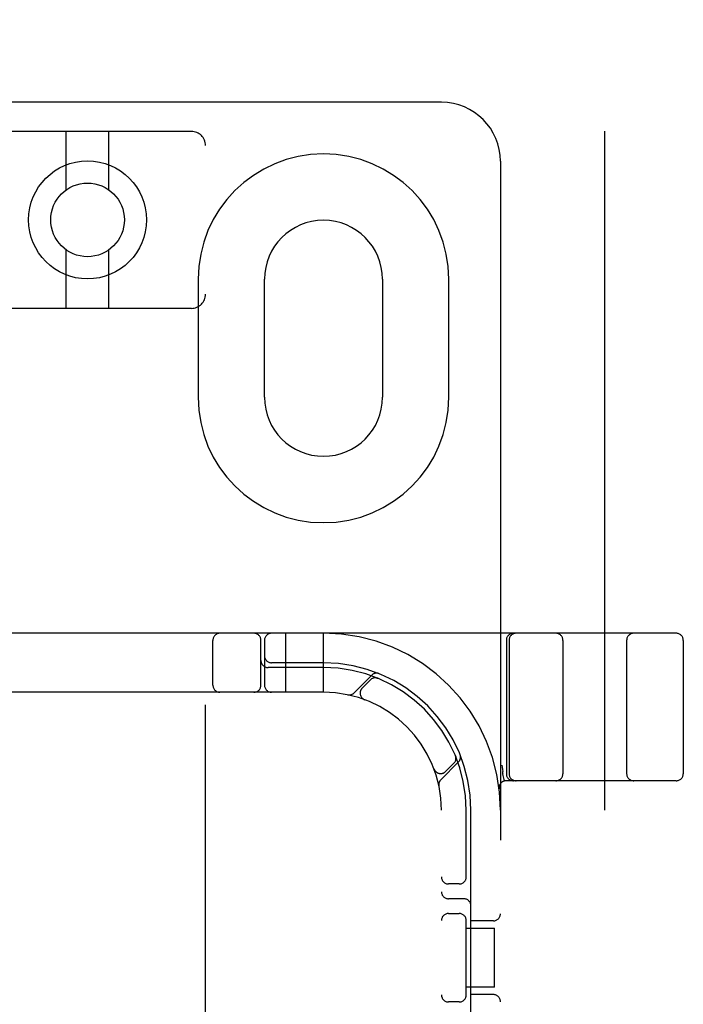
# Model space of a CAD drawing. Header units: inches. Extents: x 0 to 262, y 0 to 169.
# Tile 58 of 74: x 87.62 to 89.02, y 88.07 to 90.16. Entities that reach past the tile are written whole.
import ezdxf

# ---------------------------------------------------------------- set-up
doc = ezdxf.new("R2010")
doc.units = ezdxf.units.IN
doc.header["$LTSCALE"] = 14.384615
doc.header["$MEASUREMENT"] = 0
doc.linetypes.add('HIDDEN', pattern=[0.2, 0.1, -0.1])
doc.layers.add('DEFAULT_2', color=8, linetype='HIDDEN')

msp = doc.modelspace()

# ---------------------------------------------------------------- linework, layer by layer
at = {"layer": 'DEFAULT_2', "color": 8, "linetype": 'HIDDEN'}
for p, q in [((88.855, 56.8371), (88.855, 117.8791)), ((88.509, 89.9831), (87.009, 89.9831)), ((87.979, 89.9215), (87.539, 89.9215)), ((87.714, 89.7977), (87.714, 89.9215)), ((87.804, 89.7977), (87.804, 89.9215)), ((88.009, 84.391), (88.009, 89.8915)), ((88.634, 89.8581), (88.634, 84.8581)), ((87.714, 89.5465), (87.714, 89.6703)), ((87.804, 89.5465), (87.804, 89.6703)), ((87.9934, 89.6081), (87.9934, 89.3581)), ((88.134, 89.3581), (88.134, 89.6081)), ((88.384, 89.6081), (88.384, 89.3581)), ((88.5247, 89.3581), (88.5247, 89.6081)), ((87.979, 89.5465), (87.539, 89.5465)), ((89.0065, 88.8581), (86.5116, 88.8581)), ((88.179, 88.7331), (88.179, 88.8581)), ((88.259, 88.7331), (88.259, 88.8581)), ((88.0247, 88.7481), (88.0247, 88.8431)), ((88.1265, 88.7481), (88.1265, 88.8431)), ((88.134, 88.8431), (88.134, 88.7481)), ((88.6465, 88.8431), (88.6465, 88.5606)), ((88.6522, 88.8431), (88.6522, 88.5606)), ((88.7665, 88.8431), (88.7665, 88.5606)), ((88.9015, 88.8431), (88.9015, 88.5606)), ((89.0215, 88.8431), (89.0215, 88.5606)), ((88.259, 88.7956), (88.149, 88.7956)), ((88.259, 88.7856), (88.1415, 88.7856)), ((88.3614, 88.7693), (88.3238, 88.7317)), ((88.3585, 88.7594), (88.3411, 88.742)), ((88.3746, 88.7627), (88.3733, 88.7633)), ((88.259, 88.7331), (87.259, 88.7331)), ((88.3459, 88.7176), (88.3462, 88.7175)), ((88.3465, 88.7173), (88.3461, 88.7175)), ((88.5076, 88.5479), (88.5452, 88.5855)), ((88.5179, 88.5652), (88.5353, 88.5826)), ((88.5391, 88.5974), (88.5386, 88.5987)), ((88.5386, 88.5987), (88.5386, 88.5987)), ((88.5386, 88.5987), (88.5386, 88.5987)), ((88.4934, 88.5702), (88.4933, 88.5706)), ((88.4934, 88.5702), (88.4935, 88.57)), ((88.6393, 88.5602), (88.6388, 88.565)), ((88.6393, 88.5602), (88.6393, 88.5597)), ((88.6427, 88.5452), (88.6393, 88.5597)), ((89.0065, 88.5456), (88.6461, 88.5456)), ((88.6312, 88.5288), (88.6313, 88.5288)), ((88.509, 86.2331), (88.509, 88.4831)), ((88.5615, 88.3389), (88.5615, 88.4831)), ((88.5715, 87.8731), (88.5715, 88.4831)), ((88.5465, 88.3269), (88.524, 88.3269)), ((88.5565, 88.2956), (88.524, 88.2956)), ((88.524, 88.2644), (88.5465, 88.2644)), ((88.5615, 88.0889), (88.5615, 88.2523)), ((88.619, 88.2488), (88.5715, 88.2488)), ((88.5615, 88.2331), (88.6211, 88.2331)), ((88.6211, 88.1081), (88.6211, 88.2331)), ((88.6211, 88.1081), (88.5615, 88.1081)), ((88.619, 88.0925), (88.5715, 88.0925)), ((88.5465, 88.0769), (88.524, 88.0769))]:
    msp.add_line(p, q, dxfattribs=at)
for points in [[(88.3709, 88.7636), (88.371, 88.7636), (88.3713, 88.7636), (88.3717, 88.7635), (88.372, 88.7635), (88.3724, 88.7634), (88.3727, 88.7633), (88.373, 88.7632), (88.3733, 88.7631), (88.3736, 88.7631), (88.3738, 88.763), (88.3741, 88.7629), (88.3743, 88.7628), (88.3745, 88.7628), (88.3745, 88.7627)], [(88.3745, 88.7627), (88.3746, 88.7627), (88.3746, 88.7627)], [(88.5386, 88.5986), (88.5386, 88.5986), (88.5387, 88.5984), (88.5388, 88.5982), (88.5389, 88.598), (88.5389, 88.5977), (88.539, 88.5975), (88.5391, 88.5972), (88.5392, 88.597), (88.5392, 88.5967), (88.5393, 88.5964), (88.5394, 88.5962), (88.5394, 88.5959), (88.5395, 88.5956), (88.5395, 88.5953), (88.5395, 88.595), (88.5396, 88.5949)], [(88.6372, 88.5785), (88.6377, 88.5742), (88.6382, 88.5697), (88.6388, 88.565)]]:
    msp.add_lwpolyline(points, dxfattribs=at)
for radius in [0.125, 0.078]:
    msp.add_circle((87.759, 89.734), radius, dxfattribs=at)
for centre, radius, start, end in [((88.509, 89.8581), 0.125, 0, 90), ((87.979, 89.8915), 0.03, 0, 90), ((88.259, 89.6081), 0.2656, 0, 180), ((88.259, 89.6081), 0.125, 0, 180), ((87.979, 89.5765), 0.03, 270, 360), ((88.259, 89.3581), 0.2656, 180, 360), ((88.259, 89.3581), 0.125, 180, 360), ((88.0397, 88.8431), 0.015, 90, 180), ((88.1115, 88.8431), 0.015, 0, 90), ((88.149, 88.8431), 0.015, 90, 180), ((88.259, 88.4831), 0.375, 0, 90), ((88.6615, 88.8431), 0.015, 90, 180), ((88.6672, 88.8431), 0.015, 90, 180), ((88.7515, 88.8431), 0.015, 0, 90), ((88.9165, 88.8431), 0.015, 90, 180), ((89.0065, 88.8431), 0.015, 0, 90), ((88.149, 88.8106), 0.015, 180, 270), ((88.1415, 88.8006), 0.015, 180, 270), ((88.259, 88.4831), 0.3125, 0, 90), ((88.259, 88.4831), 0.3025, 0, 90), ((88.3716, 88.7591), 0.0145, 67.8042, 135), ((88.0397, 88.7481), 0.015, 180, 270), ((88.1115, 88.7481), 0.015, 270, 360), ((88.149, 88.7481), 0.015, 180, 270), ((88.3691, 88.7487), 0.015, 67.4954, 135), ((88.259, 88.4831), 0.25, 0, 90), ((88.3135, 88.742), 0.0145, 258.1145, 315), ((88.3517, 88.7314), 0.015, 135, 249.5253), ((88.535, 88.5957), 0.0145, 315, 22.1958), ((88.5247, 88.5932), 0.015, 315, 22.5046), ((88.5073, 88.5758), 0.015, 200.4747, 315), ((88.6615, 88.5606), 0.015, 180, 270), ((88.6672, 88.5606), 0.015, 180, 270), ((88.7515, 88.5606), 0.015, 270, 360), ((88.9165, 88.5606), 0.015, 180, 270), ((89.0065, 88.5606), 0.015, 270, 360), ((88.5179, 88.5376), 0.0145, 135, 191.8855), ((88.6461, 88.5306), 0.015, 90, 186.9957), ((88.524, 88.3419), 0.015, 180, 270), ((88.5465, 88.3419), 0.015, 270, 0), ((88.524, 88.3106), 0.015, 180, 270), ((88.5565, 88.2806), 0.015, 0, 90), ((88.524, 88.2494), 0.015, 90, 180), ((88.5465, 88.2494), 0.015, 0, 90), ((88.619, 88.2638), 0.015, 270, 360), ((88.524, 88.0919), 0.015, 180, 270), ((88.5465, 88.0919), 0.015, 270, 360), ((88.619, 88.0775), 0.015, 0, 90)]:
    msp.add_arc(centre, radius, start, end, dxfattribs=at)

doc.saveas('drawing.dxf')
